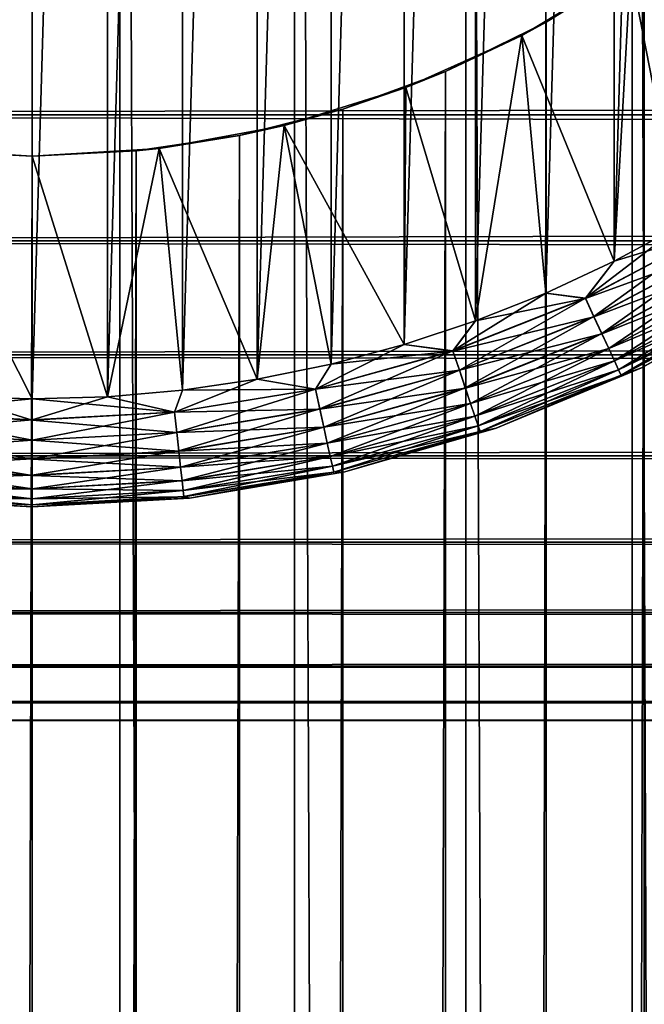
# Model space of a CAD drawing. Extents: x -265 to 265, y 0 to 427.
# Tile 92 of 256: x -250.11 to -244.34, y 382.39 to 391.51. Entities that reach past the tile are written whole.
import ezdxf

# ---------------------------------------------------------------- set-up
doc = ezdxf.new("R2010")
doc.units = 0
doc.header["$LTSCALE"] = 65.185185
for name, color, linetype in [('35', 7, 'CONTINUOUS'), ('36', 7, 'CONTINUOUS'), ('4', 7, 'CONTINUOUS'), ('41', 7, 'CONTINUOUS'), ('42', 7, 'CONTINUOUS'), ('45', 7, 'CONTINUOUS'), ('46', 7, 'CONTINUOUS'), ('47', 7, 'CONTINUOUS'), ('48', 7, 'CONTINUOUS'), ('51', 7, 'CONTINUOUS'), ('52', 7, 'CONTINUOUS'), ('55', 7, 'CONTINUOUS'), ('56', 7, 'CONTINUOUS')]:
    doc.layers.add(name, color=color, linetype=linetype)

msp = doc.modelspace()

# ---------------------------------------------------------------- linework, layer by layer
at = {"layer": '35', "color": 7, "linetype": 'CONTINUOUS'}
for points in [[(-250.8121, 1, 14.978), (-249.1879, 1, 14.978), (-250.8121, 419, 14.978), (-250.8121, 1, 14.978)], [(-250.8121, 419, 14.978), (-249.1879, 1, 14.978), (-249.1879, 419, 14.978), (-250.8121, 419, 14.978)], [(-249.1879, 1, 14.978), (-247.5733, 1, 14.8024), (-249.1879, 419, 14.978), (-249.1879, 1, 14.978)], [(-249.1879, 419, 14.978), (-247.5733, 1, 14.8024), (-247.5733, 419, 14.8024), (-249.1879, 419, 14.978)], [(-247.5733, 1, 14.8024), (-245.9871, 1, 14.4532), (-247.5733, 419, 14.8024), (-247.5733, 1, 14.8024)], [(-247.5733, 419, 14.8024), (-245.9871, 1, 14.4532), (-245.9871, 419, 14.4532), (-247.5733, 419, 14.8024)], [(-245.9871, 1, 14.4532), (-244.4479, 1, 13.9347), (-245.9871, 419, 14.4532), (-245.9871, 1, 14.4532)], [(-245.9871, 419, 14.4532), (-244.4479, 1, 13.9347), (-244.4479, 419, 13.9347), (-245.9871, 419, 14.4532)], [(-244.4479, 1, 13.9347), (-242.9739, 1, 13.2527), (-244.4479, 419, 13.9347), (-244.4479, 1, 13.9347)], [(-244.4479, 419, 13.9347), (-242.9739, 1, 13.2527), (-242.9739, 419, 13.2527), (-244.4479, 419, 13.9347)]]:
    msp.add_3dface(points, dxfattribs=at)
at = {"layer": '36', "color": 7, "linetype": 'CONTINUOUS'}
for points in [[(-244.3351, 392.0646, -13.8892), (-243.4741, 392.756, -13.506), (-244.3351, 27.9354, -13.8892), (-244.3351, 392.0646, -13.8892)], [(-245.2416, 391.49, -14.2252), (-244.3351, 392.0646, -13.8892), (-245.2415, 28.51, -14.2252), (-245.2416, 391.49, -14.2252)], [(-245.2415, 28.51, -14.2252), (-244.3351, 392.0646, -13.8892), (-244.3351, 27.9354, -13.8892), (-245.2415, 28.51, -14.2252)], [(-246.1751, 391.0316, -14.5041), (-245.2416, 391.49, -14.2252), (-246.1751, 28.9684, -14.5041), (-246.1751, 391.0316, -14.5041)], [(-246.1751, 28.9684, -14.5041), (-245.2416, 391.49, -14.2252), (-245.2415, 28.51, -14.2252), (-246.1751, 28.9684, -14.5041)], [(-247.1235, 390.684, -14.7216), (-246.1751, 391.0316, -14.5041), (-247.1235, 29.316, -14.7216), (-247.1235, 390.684, -14.7216)], [(-247.1235, 29.316, -14.7216), (-246.1751, 391.0316, -14.5041), (-246.1751, 28.9684, -14.5041), (-247.1235, 29.316, -14.7216)], [(-248.0796, 390.441, -14.8766), (-247.1235, 390.684, -14.7216), (-248.0796, 29.559, -14.8766), (-248.0796, 390.441, -14.8766)], [(-248.0796, 29.559, -14.8766), (-247.1235, 390.684, -14.7216), (-247.1235, 29.316, -14.7216), (-248.0796, 29.559, -14.8766)], [(-249.0385, 390.2975, -14.9692), (-248.0796, 390.441, -14.8766), (-249.0385, 29.7025, -14.9692), (-249.0385, 390.2975, -14.9692)], [(-249.0385, 29.7025, -14.9692), (-248.0796, 390.441, -14.8766), (-248.0796, 29.559, -14.8766), (-249.0385, 29.7025, -14.9692)], [(-250.9615, 390.2975, -14.9692), (-250, 390.25, -15), (-250.9615, 29.7025, -14.9692), (-250.9615, 390.2975, -14.9692)], [(-250, 390.25, -15), (-249.0385, 390.2975, -14.9692), (-250, 29.75, -15), (-250, 390.25, -15)], [(-250, 29.75, -15), (-249.0385, 390.2975, -14.9692), (-249.0385, 29.7025, -14.9692), (-250, 29.75, -15)], [(-250.9615, 29.7025, -14.9692), (-250, 390.25, -15), (-250, 29.75, -15), (-250.9615, 29.7025, -14.9692)]]:
    msp.add_3dface(points, dxfattribs=at)
at = {"layer": '4', "color": 7, "linetype": 'CONTINUOUS'}
for points in [[(-263, 390.6311, 17.0564), (-263, 391.89, 16.3296), (263, 390.6311, 17.0564), (-263, 390.6311, 17.0564)], [(263, 390.6311, 17.0564), (-263, 391.89, 16.3296), (263, 391.89, 16.3296), (263, 390.6311, 17.0564)], [(-263, 391.89, 38.6704), (-263, 390.6311, 37.9436), (263, 391.89, 38.6704), (-263, 391.89, 38.6704)], [(263, 391.89, 38.6704), (-263, 390.6311, 37.9436), (263, 390.6311, 37.9436), (263, 391.89, 38.6704)], [(-263, 389.4652, 17.9244), (-263, 390.6311, 17.0564), (263, 389.4652, 17.9244), (-263, 389.4652, 17.9244)], [(263, 389.4652, 17.9244), (-263, 390.6311, 17.0564), (263, 390.6311, 17.0564), (263, 389.4652, 17.9244)], [(-263, 390.6311, 37.9436), (-263, 389.4652, 37.0756), (263, 390.6311, 37.9436), (-263, 390.6311, 37.9436)], [(263, 390.6311, 37.9436), (-263, 389.4652, 37.0756), (263, 389.4652, 37.0756), (263, 390.6311, 37.9436)], [(-263, 388.4078, 18.922), (-263, 389.4652, 17.9244), (263, 388.4078, 18.922), (-263, 388.4078, 18.922)], [(263, 388.4078, 18.922), (-263, 389.4652, 17.9244), (263, 389.4652, 17.9244), (263, 388.4078, 18.922)], [(-263, 389.4652, 37.0756), (-263, 388.4078, 36.078), (263, 389.4652, 37.0756), (-263, 389.4652, 37.0756)], [(263, 389.4652, 37.0756), (-263, 388.4078, 36.078), (263, 388.4078, 36.078), (263, 389.4652, 37.0756)], [(-263, 387.4735, 20.0355), (-263, 388.4078, 18.922), (263, 387.4735, 20.0355), (-263, 387.4735, 20.0355)], [(263, 387.4735, 20.0355), (-263, 388.4078, 18.922), (263, 388.4078, 18.922), (263, 387.4735, 20.0355)], [(-263, 388.4078, 36.078), (-263, 387.4735, 34.9645), (263, 388.4078, 36.078), (-263, 388.4078, 36.078)], [(263, 388.4078, 36.078), (-263, 387.4735, 34.9645), (263, 387.4735, 34.9645), (263, 388.4078, 36.078)], [(-263, 386.6747, 21.25), (-263, 387.4735, 20.0355), (263, 386.6747, 21.25), (-263, 386.6747, 21.25)], [(263, 386.6747, 21.25), (-263, 387.4735, 20.0355), (263, 387.4735, 20.0355), (263, 386.6747, 21.25)], [(-263, 387.4735, 34.9645), (-263, 386.6747, 33.75), (263, 387.4735, 34.9645), (-263, 387.4735, 34.9645)], [(263, 387.4735, 34.9645), (-263, 386.6747, 33.75), (263, 386.6747, 33.75), (263, 387.4735, 34.9645)], [(-263, 386.0223, 22.549), (-263, 386.6747, 21.25), (263, 386.0223, 22.549), (-263, 386.0223, 22.549)], [(263, 386.0223, 22.549), (-263, 386.6747, 21.25), (263, 386.6747, 21.25), (263, 386.0223, 22.549)], [(-263, 386.6747, 33.75), (-263, 386.0223, 32.451), (263, 386.6747, 33.75), (-263, 386.6747, 33.75)], [(263, 386.6747, 33.75), (-263, 386.0223, 32.451), (263, 386.0223, 32.451), (263, 386.6747, 33.75)], [(-263, 385.5251, 23.915), (-263, 386.0223, 22.549), (263, 385.5251, 23.915), (-263, 385.5251, 23.915)], [(263, 385.5251, 23.915), (-263, 386.0223, 22.549), (263, 386.0223, 22.549), (263, 385.5251, 23.915)], [(-263, 386.0223, 32.451), (-263, 385.5251, 31.085), (263, 386.0223, 32.451), (-263, 386.0223, 32.451)], [(263, 386.0223, 32.451), (-263, 385.5251, 31.085), (263, 385.5251, 31.085), (263, 386.0223, 32.451)], [(-263, 385.1899, 25.3294), (-263, 385.5251, 23.915), (263, 385.1899, 25.3294), (-263, 385.1899, 25.3294)], [(263, 385.1899, 25.3294), (-263, 385.5251, 23.915), (263, 385.5251, 23.915), (263, 385.1899, 25.3294)], [(-263, 385.5251, 31.085), (-263, 385.1899, 29.6706), (263, 385.5251, 31.085), (-263, 385.5251, 31.085)], [(263, 385.5251, 31.085), (-263, 385.1899, 29.6706), (263, 385.1899, 29.6706), (263, 385.5251, 31.085)], [(-263, 385.0211, 26.7732), (-263, 385.1899, 25.3294), (263, 385.0211, 26.7732), (-263, 385.0211, 26.7732)], [(263, 385.0211, 26.7732), (-263, 385.1899, 25.3294), (263, 385.1899, 25.3294), (263, 385.0211, 26.7732)], [(-263, 385.1899, 29.6706), (-263, 385.0211, 28.2268), (263, 385.1899, 29.6706), (-263, 385.1899, 29.6706)], [(263, 385.1899, 29.6706), (-263, 385.0211, 28.2268), (263, 385.0211, 28.2268), (263, 385.1899, 29.6706)], [(-263, 385.0211, 28.2268), (-263, 385.0211, 26.7732), (263, 385.0211, 28.2268), (-263, 385.0211, 28.2268)], [(263, 385.0211, 28.2268), (-263, 385.0211, 26.7732), (263, 385.0211, 26.7732), (263, 385.0211, 28.2268)]]:
    msp.add_3dface(points, dxfattribs=at)
at = {"layer": '41', "color": 7, "linetype": 'CONTINUOUS'}
for points in [[(-250, 390.25, -25), (-250.9615, 390.2975, -14.9692), (-251.1752, 390.3211, -25), (-250, 390.25, -25)], [(-250, 390.25, -15), (-250.9615, 390.2975, -14.9692), (-250, 390.25, -25), (-250, 390.25, -15)]]:
    msp.add_3dface(points, dxfattribs=at)
at = {"layer": '42', "color": 7, "linetype": 'CONTINUOUS'}
for points in [[(-244.3351, 392.0646, -13.8892), (-245.2416, 391.49, -14.2252), (-244.4614, 391.9759, -25), (-244.3351, 392.0646, -13.8892)], [(-244.4614, 391.9759, -25), (-245.2416, 391.49, -14.2252), (-245.4689, 391.3668, -25), (-244.4614, 391.9759, -25)], [(-245.2416, 391.49, -14.2252), (-246.1751, 391.0316, -14.5041), (-245.4689, 391.3668, -25), (-245.2416, 391.49, -14.2252)], [(-245.4689, 391.3668, -25), (-246.1751, 391.0316, -14.5041), (-246.5426, 390.8836, -25), (-245.4689, 391.3668, -25)], [(-246.1751, 391.0316, -14.5041), (-247.1235, 390.684, -14.7216), (-246.5426, 390.8836, -25), (-246.1751, 391.0316, -14.5041)], [(-246.5426, 390.8836, -25), (-247.1235, 390.684, -14.7216), (-247.6667, 390.5333, -25), (-246.5426, 390.8836, -25)], [(-247.1235, 390.684, -14.7216), (-248.0796, 390.441, -14.8766), (-247.6667, 390.5333, -25), (-247.1235, 390.684, -14.7216)], [(-247.6667, 390.5333, -25), (-248.0796, 390.441, -14.8766), (-248.8248, 390.3211, -25), (-247.6667, 390.5333, -25)], [(-248.0796, 390.441, -14.8766), (-249.0385, 390.2975, -14.9692), (-248.8248, 390.3211, -25), (-248.0796, 390.441, -14.8766)], [(-249.0385, 390.2975, -14.9692), (-250, 390.25, -15), (-248.8248, 390.3211, -25), (-249.0385, 390.2975, -14.9692)], [(-250, 390.25, -15), (-250, 390.25, -25), (-248.8248, 390.3211, -25), (-250, 390.25, -15)]]:
    msp.add_3dface(points, dxfattribs=at)
at = {"layer": '45', "color": 7, "linetype": 'CONTINUOUS'}
for points in [[(-243.5346, 392.702, -25), (-244.4614, 391.9759, -25), (-244, 389.6077, -25), (-243.5346, 392.702, -25)], [(-244.4614, 391.9759, -25), (-245.4689, 391.3668, -25), (-244.6145, 389.2764, -25), (-244.4614, 391.9759, -25)], [(-244, 389.6077, -25), (-244.4614, 391.9759, -25), (-244.6145, 389.2764, -25), (-244, 389.6077, -25)], [(-245.4689, 391.3668, -25), (-246.5426, 390.8836, -25), (-245.8958, 388.7237, -25), (-245.4689, 391.3668, -25)], [(-245.2471, 388.9814, -25), (-245.4689, 391.3668, -25), (-245.8958, 388.7237, -25), (-245.2471, 388.9814, -25)], [(-244.6145, 389.2764, -25), (-245.4689, 391.3668, -25), (-245.2471, 388.9814, -25), (-244.6145, 389.2764, -25)], [(-246.5426, 390.8836, -25), (-247.6667, 390.5333, -25), (-246.5584, 388.5041, -25), (-246.5426, 390.8836, -25)], [(-245.8958, 388.7237, -25), (-246.5426, 390.8836, -25), (-246.5584, 388.5041, -25), (-245.8958, 388.7237, -25)], [(-247.6667, 390.5333, -25), (-248.8248, 390.3211, -25), (-247.9163, 388.1823, -25), (-247.6667, 390.5333, -25)], [(-247.2327, 388.3234, -25), (-247.6667, 390.5333, -25), (-247.9163, 388.1823, -25), (-247.2327, 388.3234, -25)], [(-246.5584, 388.5041, -25), (-247.6667, 390.5333, -25), (-247.2327, 388.3234, -25), (-246.5584, 388.5041, -25)], [(-250, 390.25, -25), (-251.1752, 390.3211, -25), (-250, 388, -25), (-250, 390.25, -25)], [(-250, 388, -25), (-251.1752, 390.3211, -25), (-250.6977, 388.0203, -25), (-250, 388, -25)], [(-248.8248, 390.3211, -25), (-250, 390.25, -25), (-249.3023, 388.0203, -25), (-248.8248, 390.3211, -25)], [(-248.607, 388.0811, -25), (-248.8248, 390.3211, -25), (-249.3023, 388.0203, -25), (-248.607, 388.0811, -25)], [(-247.9163, 388.1823, -25), (-248.8248, 390.3211, -25), (-248.607, 388.0811, -25), (-247.9163, 388.1823, -25)], [(-250, 390.25, -25), (-250, 388, -25), (-249.3023, 388.0203, -25), (-250, 390.25, -25)]]:
    msp.add_3dface(points, dxfattribs=at)
at = {"layer": '46', "color": 7, "linetype": 'CONTINUOUS'}
for points in [[(-250.6977, 411.9797, -75), (-250, 412, -75), (-250.6977, 388.0203, -75), (-250.6977, 411.9797, -75)], [(-250.6977, 388.0203, -75), (-250, 412, -75), (-250, 388, -75), (-250.6977, 388.0203, -75)], [(-250, 388, -75), (-250, 412, -75), (-249.3023, 411.9797, -75), (-250, 388, -75)], [(-249.3023, 388.0203, -75), (-250, 388, -75), (-249.3023, 411.9797, -75), (-249.3023, 388.0203, -75)], [(-248.607, 411.9189, -75), (-249.3023, 388.0203, -75), (-249.3023, 411.9797, -75), (-248.607, 411.9189, -75)], [(-248.607, 388.0811, -75), (-249.3023, 388.0203, -75), (-248.607, 411.9189, -75), (-248.607, 388.0811, -75)], [(-247.9163, 411.8177, -75), (-248.607, 388.0811, -75), (-248.607, 411.9189, -75), (-247.9163, 411.8177, -75)], [(-247.9163, 388.1823, -75), (-248.607, 388.0811, -75), (-247.9163, 411.8177, -75), (-247.9163, 388.1823, -75)], [(-247.2327, 411.6766, -75), (-247.9163, 388.1823, -75), (-247.9163, 411.8177, -75), (-247.2327, 411.6766, -75)], [(-247.2327, 388.3234, -75), (-247.9163, 388.1823, -75), (-247.2327, 411.6766, -75), (-247.2327, 388.3234, -75)], [(-246.5584, 411.4959, -75), (-247.2327, 388.3234, -75), (-247.2327, 411.6766, -75), (-246.5584, 411.4959, -75)], [(-246.5584, 388.5041, -75), (-247.2327, 388.3234, -75), (-246.5584, 411.4959, -75), (-246.5584, 388.5041, -75)], [(-245.8958, 411.2763, -75), (-246.5584, 388.5041, -75), (-246.5584, 411.4959, -75), (-245.8958, 411.2763, -75)], [(-245.8958, 388.7237, -75), (-246.5584, 388.5041, -75), (-245.8958, 411.2763, -75), (-245.8958, 388.7237, -75)], [(-245.2471, 411.0186, -75), (-245.8958, 388.7237, -75), (-245.8958, 411.2763, -75), (-245.2471, 411.0186, -75)], [(-245.2471, 388.9814, -75), (-245.8958, 388.7237, -75), (-245.2471, 411.0186, -75), (-245.2471, 388.9814, -75)], [(-244.6145, 410.7236, -75), (-245.2471, 388.9814, -75), (-245.2471, 411.0186, -75), (-244.6145, 410.7236, -75)], [(-244.6145, 389.2764, -75), (-245.2471, 388.9814, -75), (-244.6145, 410.7236, -75), (-244.6145, 389.2764, -75)], [(-244, 410.3923, -75), (-244.6145, 389.2764, -75), (-244.6145, 410.7236, -75), (-244, 410.3923, -75)], [(-244, 389.6077, -75), (-244.6145, 389.2764, -75), (-244, 410.3923, -75), (-244, 389.6077, -75)]]:
    msp.add_3dface(points, dxfattribs=at)
at = {"layer": '47', "color": 7, "linetype": 'CONTINUOUS'}
for points in [[(-251.4555, 387.0817, -74), (-250, 387, -74), (-251.4555, 387.0817, -26), (-251.4555, 387.0817, -74)], [(-251.4555, 387.0817, -26), (-250, 387, -74), (-250, 387, -26), (-251.4555, 387.0817, -26)]]:
    msp.add_3dface(points, dxfattribs=at)
at = {"layer": '48', "color": 7, "linetype": 'CONTINUOUS'}
for points in [[(-244.3595, 388.2874, -74), (-243.0836, 388.9926, -74), (-244.3595, 388.2874, -26), (-244.3595, 388.2874, -74)], [(-244.3595, 388.2874, -26), (-243.0836, 388.9926, -74), (-243.0836, 388.9926, -26), (-244.3595, 388.2874, -26)], [(-245.7064, 387.7295, -74), (-244.3595, 388.2874, -74), (-245.7064, 387.7295, -26), (-245.7064, 387.7295, -74)], [(-245.7064, 387.7295, -26), (-244.3595, 388.2874, -74), (-244.3595, 388.2874, -26), (-245.7064, 387.7295, -26)], [(-247.1072, 387.3259, -74), (-245.7064, 387.7295, -74), (-247.1072, 387.3259, -26), (-247.1072, 387.3259, -74)], [(-247.1072, 387.3259, -26), (-245.7064, 387.7295, -74), (-245.7064, 387.7295, -26), (-247.1072, 387.3259, -26)], [(-248.5445, 387.0817, -74), (-247.1072, 387.3259, -74), (-248.5445, 387.0817, -26), (-248.5445, 387.0817, -74)], [(-248.5445, 387.0817, -26), (-247.1072, 387.3259, -74), (-247.1072, 387.3259, -26), (-248.5445, 387.0817, -26)], [(-250, 387, -26), (-250, 387, -74), (-248.5445, 387.0817, -74), (-250, 387, -26)], [(-250, 387, -26), (-248.5445, 387.0817, -74), (-248.5445, 387.0817, -26), (-250, 387, -26)]]:
    msp.add_3dface(points, dxfattribs=at)
at = {"layer": '51', "color": 7, "linetype": 'CONTINUOUS'}
for points in [[(-250.6977, 388.0203, -75), (-250, 388, -75), (-251.3184, 387.8775, -74.981), (-250.6977, 388.0203, -75)], [(-251.3184, 387.8775, -74.981), (-250, 388, -75), (-250, 387.8061, -74.981), (-251.3184, 387.8775, -74.981)], [(-251.3184, 387.8775, -74.981), (-250, 387.8061, -74.981), (-251.3387, 387.6908, -74.9243), (-251.3184, 387.8775, -74.981)], [(-251.3387, 387.6908, -74.9243), (-250, 387.8061, -74.981), (-250, 387.6182, -74.9243), (-251.3387, 387.6908, -74.9243)], [(-251.3387, 387.6908, -74.9243), (-250, 387.6182, -74.9243), (-251.3574, 387.5187, -74.8319), (-251.3387, 387.6908, -74.9243)], [(-251.3574, 387.5187, -74.8319), (-250, 387.6182, -74.9243), (-250, 387.4451, -74.8319), (-251.3574, 387.5187, -74.8319)], [(-251.3574, 387.5187, -74.8319), (-250, 387.4451, -74.8319), (-251.3738, 387.3678, -74.7075), (-251.3574, 387.5187, -74.8319)], [(-251.3738, 387.3678, -74.7075), (-250, 387.4451, -74.8319), (-250, 387.2933, -74.7075), (-251.3738, 387.3678, -74.7075)], [(-251.3738, 387.3678, -74.7075), (-250, 387.2933, -74.7075), (-251.3873, 387.244, -74.5559), (-251.3738, 387.3678, -74.7075)], [(-251.3873, 387.244, -74.5559), (-250, 387.2933, -74.7075), (-250, 387.1687, -74.5559), (-251.3873, 387.244, -74.5559)], [(-251.3873, 387.244, -74.5559), (-250, 387.1687, -74.5559), (-251.3973, 387.152, -74.3829), (-251.3873, 387.244, -74.5559)], [(-251.4555, 387.0817, -74), (-251.4035, 387.0953, -74.1951), (-250, 387.0192, -74.1951), (-251.4555, 387.0817, -74)], [(-251.3973, 387.152, -74.3829), (-250, 387.0762, -74.3829), (-251.4035, 387.0953, -74.1951), (-251.3973, 387.152, -74.3829)], [(-251.4035, 387.0953, -74.1951), (-250, 387.0762, -74.3829), (-250, 387.0192, -74.1951), (-251.4035, 387.0953, -74.1951)], [(-251.3973, 387.152, -74.3829), (-250, 387.1687, -74.5559), (-250, 387.0762, -74.3829), (-251.3973, 387.152, -74.3829)], [(-250, 387, -74), (-251.4555, 387.0817, -74), (-250, 387.0192, -74.1951), (-250, 387, -74)]]:
    msp.add_3dface(points, dxfattribs=at)
at = {"layer": '52', "color": 7, "linetype": 'CONTINUOUS'}
for points in [[(-244.6145, 389.2764, -75), (-244, 389.6077, -75), (-244.8799, 388.9331, -74.981), (-244.6145, 389.2764, -75)], [(-244.8799, 388.9331, -74.981), (-244, 389.6077, -75), (-243.7134, 389.5515, -74.981), (-244.8799, 388.9331, -74.981)], [(-244.8799, 388.9331, -74.981), (-243.7134, 389.5515, -74.981), (-244.801, 388.7626, -74.9243), (-244.8799, 388.9331, -74.981)], [(-244.801, 388.7626, -74.9243), (-243.7134, 389.5515, -74.981), (-243.6165, 389.3906, -74.9243), (-244.801, 388.7626, -74.9243)], [(-244.801, 388.7626, -74.9243), (-243.6165, 389.3906, -74.9243), (-244.7283, 388.6055, -74.8319), (-244.801, 388.7626, -74.9243)], [(-244.7283, 388.6055, -74.8319), (-243.6165, 389.3906, -74.9243), (-243.5273, 389.2422, -74.8319), (-244.7283, 388.6055, -74.8319)], [(-245.2471, 388.9814, -75), (-244.6145, 389.2764, -75), (-244.8799, 388.9331, -74.981), (-245.2471, 388.9814, -75)], [(-244.7283, 388.6055, -74.8319), (-243.5273, 389.2422, -74.8319), (-244.6646, 388.4677, -74.7075), (-244.7283, 388.6055, -74.8319)], [(-244.6646, 388.4677, -74.7075), (-243.5273, 389.2422, -74.8319), (-243.449, 389.1122, -74.7075), (-244.6646, 388.4677, -74.7075)], [(-244.6646, 388.4677, -74.7075), (-243.449, 389.1122, -74.7075), (-244.6123, 388.3547, -74.5559), (-244.6646, 388.4677, -74.7075)], [(-244.6123, 388.3547, -74.5559), (-243.449, 389.1122, -74.7075), (-243.3848, 389.0055, -74.5559), (-244.6123, 388.3547, -74.5559)], [(-245.8958, 388.7237, -75), (-245.2471, 388.9814, -75), (-246.1065, 388.4444, -74.981), (-245.8958, 388.7237, -75)], [(-246.1065, 388.4444, -74.981), (-245.2471, 388.9814, -75), (-244.8799, 388.9331, -74.981), (-246.1065, 388.4444, -74.981)], [(-246.1065, 388.4444, -74.981), (-244.8799, 388.9331, -74.981), (-246.0465, 388.2664, -74.9243), (-246.1065, 388.4444, -74.981)], [(-246.0465, 388.2664, -74.9243), (-244.8799, 388.9331, -74.981), (-244.801, 388.7626, -74.9243), (-246.0465, 388.2664, -74.9243)], [(-244.6123, 388.3547, -74.5559), (-243.3848, 389.0055, -74.5559), (-244.5734, 388.2707, -74.3829), (-244.6123, 388.3547, -74.5559)], [(-244.5734, 388.2707, -74.3829), (-243.3848, 389.0055, -74.5559), (-243.3371, 388.9261, -74.3829), (-244.5734, 388.2707, -74.3829)], [(-244.5734, 388.2707, -74.3829), (-243.3371, 388.9261, -74.3829), (-244.5495, 388.219, -74.1951), (-244.5734, 388.2707, -74.3829)], [(-244.5495, 388.219, -74.1951), (-243.3371, 388.9261, -74.3829), (-243.3077, 388.8773, -74.1951), (-244.5495, 388.219, -74.1951)], [(-243.0836, 388.9926, -74), (-244.3595, 388.2874, -74), (-243.3077, 388.8773, -74.1951), (-243.0836, 388.9926, -74)], [(-244.3595, 388.2874, -74), (-244.5495, 388.219, -74.1951), (-243.3077, 388.8773, -74.1951), (-244.3595, 388.2874, -74)], [(-246.0465, 388.2664, -74.9243), (-244.801, 388.7626, -74.9243), (-245.9912, 388.1023, -74.8319), (-246.0465, 388.2664, -74.9243)], [(-245.9912, 388.1023, -74.8319), (-244.801, 388.7626, -74.9243), (-244.7283, 388.6055, -74.8319), (-245.9912, 388.1023, -74.8319)], [(-246.5584, 388.5041, -75), (-245.8958, 388.7237, -75), (-246.1065, 388.4444, -74.981), (-246.5584, 388.5041, -75)], [(-245.9912, 388.1023, -74.8319), (-244.7283, 388.6055, -74.8319), (-245.9427, 387.9585, -74.7075), (-245.9912, 388.1023, -74.8319)], [(-245.9427, 387.9585, -74.7075), (-244.7283, 388.6055, -74.8319), (-244.6646, 388.4677, -74.7075), (-245.9427, 387.9585, -74.7075)], [(-247.2327, 388.3234, -75), (-246.5584, 388.5041, -75), (-247.3787, 388.0912, -74.981), (-247.2327, 388.3234, -75)], [(-247.3787, 388.0912, -74.981), (-246.5584, 388.5041, -75), (-246.1065, 388.4444, -74.981), (-247.3787, 388.0912, -74.981)], [(-245.9427, 387.9585, -74.7075), (-244.6646, 388.4677, -74.7075), (-245.903, 387.8404, -74.5559), (-245.9427, 387.9585, -74.7075)], [(-245.903, 387.8404, -74.5559), (-244.6646, 388.4677, -74.7075), (-244.6123, 388.3547, -74.5559), (-245.903, 387.8404, -74.5559)], [(-247.3787, 388.0912, -74.981), (-246.1065, 388.4444, -74.981), (-247.3383, 387.9077, -74.9243), (-247.3787, 388.0912, -74.981)], [(-247.3383, 387.9077, -74.9243), (-246.1065, 388.4444, -74.981), (-246.0465, 388.2664, -74.9243), (-247.3383, 387.9077, -74.9243)], [(-247.9163, 388.1823, -75), (-247.2327, 388.3234, -75), (-247.3787, 388.0912, -74.981), (-247.9163, 388.1823, -75)], [(-245.903, 387.8404, -74.5559), (-244.6123, 388.3547, -74.5559), (-245.8734, 387.7527, -74.3829), (-245.903, 387.8404, -74.5559)], [(-245.8734, 387.7527, -74.3829), (-244.6123, 388.3547, -74.5559), (-244.5734, 388.2707, -74.3829), (-245.8734, 387.7527, -74.3829)], [(-244.3595, 388.2874, -74), (-245.7064, 387.7295, -74), (-244.5495, 388.219, -74.1951), (-244.3595, 388.2874, -74)], [(-247.3383, 387.9077, -74.9243), (-246.0465, 388.2664, -74.9243), (-247.3011, 387.7386, -74.8319), (-247.3383, 387.9077, -74.9243)], [(-247.3011, 387.7386, -74.8319), (-246.0465, 388.2664, -74.9243), (-245.9912, 388.1023, -74.8319), (-247.3011, 387.7386, -74.8319)], [(-245.8734, 387.7527, -74.3829), (-244.5734, 388.2707, -74.3829), (-245.8552, 387.6987, -74.1951), (-245.8734, 387.7527, -74.3829)], [(-245.8552, 387.6987, -74.1951), (-244.5734, 388.2707, -74.3829), (-244.5495, 388.219, -74.1951), (-245.8552, 387.6987, -74.1951)], [(-245.7064, 387.7295, -74), (-245.8552, 387.6987, -74.1951), (-244.5495, 388.219, -74.1951), (-245.7064, 387.7295, -74)], [(-248.607, 388.0811, -75), (-247.9163, 388.1823, -75), (-248.6816, 387.8775, -74.981), (-248.607, 388.0811, -75)], [(-248.6816, 387.8775, -74.981), (-247.9163, 388.1823, -75), (-247.3787, 388.0912, -74.981), (-248.6816, 387.8775, -74.981)], [(-247.3011, 387.7386, -74.8319), (-245.9912, 388.1023, -74.8319), (-247.2684, 387.5904, -74.7075), (-247.3011, 387.7386, -74.8319)], [(-247.2684, 387.5904, -74.7075), (-245.9912, 388.1023, -74.8319), (-245.9427, 387.9585, -74.7075), (-247.2684, 387.5904, -74.7075)], [(-250, 388, -75), (-249.3023, 388.0203, -75), (-250, 387.8061, -74.981), (-250, 388, -75)], [(-250, 387.8061, -74.981), (-249.3023, 388.0203, -75), (-248.6816, 387.8775, -74.981), (-250, 387.8061, -74.981)], [(-249.3023, 388.0203, -75), (-248.607, 388.0811, -75), (-248.6816, 387.8775, -74.981), (-249.3023, 388.0203, -75)], [(-248.6816, 387.8775, -74.981), (-247.3787, 388.0912, -74.981), (-248.6613, 387.6908, -74.9243), (-248.6816, 387.8775, -74.981)], [(-248.6613, 387.6908, -74.9243), (-247.3787, 388.0912, -74.981), (-247.3383, 387.9077, -74.9243), (-248.6613, 387.6908, -74.9243)], [(-247.2684, 387.5904, -74.7075), (-245.9427, 387.9585, -74.7075), (-247.2417, 387.4687, -74.5559), (-247.2684, 387.5904, -74.7075)], [(-247.2417, 387.4687, -74.5559), (-245.9427, 387.9585, -74.7075), (-245.903, 387.8404, -74.5559), (-247.2417, 387.4687, -74.5559)], [(-250, 387.6182, -74.9243), (-250, 387.8061, -74.981), (-248.6816, 387.8775, -74.981), (-250, 387.6182, -74.9243)], [(-250, 387.6182, -74.9243), (-248.6816, 387.8775, -74.981), (-248.6613, 387.6908, -74.9243), (-250, 387.6182, -74.9243)], [(-248.6613, 387.6908, -74.9243), (-247.3383, 387.9077, -74.9243), (-248.6426, 387.5187, -74.8319), (-248.6613, 387.6908, -74.9243)], [(-248.6426, 387.5187, -74.8319), (-247.3383, 387.9077, -74.9243), (-247.3011, 387.7386, -74.8319), (-248.6426, 387.5187, -74.8319)], [(-247.2417, 387.4687, -74.5559), (-245.903, 387.8404, -74.5559), (-247.2218, 387.3783, -74.3829), (-247.2417, 387.4687, -74.5559)], [(-247.2218, 387.3783, -74.3829), (-245.903, 387.8404, -74.5559), (-245.8734, 387.7527, -74.3829), (-247.2218, 387.3783, -74.3829)], [(-248.6426, 387.5187, -74.8319), (-247.3011, 387.7386, -74.8319), (-248.6262, 387.3678, -74.7075), (-248.6426, 387.5187, -74.8319)], [(-248.6262, 387.3678, -74.7075), (-247.3011, 387.7386, -74.8319), (-247.2684, 387.5904, -74.7075), (-248.6262, 387.3678, -74.7075)], [(-247.2218, 387.3783, -74.3829), (-245.8734, 387.7527, -74.3829), (-247.2095, 387.3227, -74.1951), (-247.2218, 387.3783, -74.3829)], [(-247.2095, 387.3227, -74.1951), (-245.8734, 387.7527, -74.3829), (-245.8552, 387.6987, -74.1951), (-247.2095, 387.3227, -74.1951)], [(-250, 387.4451, -74.8319), (-250, 387.6182, -74.9243), (-248.6613, 387.6908, -74.9243), (-250, 387.4451, -74.8319)], [(-250, 387.4451, -74.8319), (-248.6613, 387.6908, -74.9243), (-248.6426, 387.5187, -74.8319), (-250, 387.4451, -74.8319)], [(-247.1072, 387.3259, -74), (-247.2095, 387.3227, -74.1951), (-245.8552, 387.6987, -74.1951), (-247.1072, 387.3259, -74)], [(-245.7064, 387.7295, -74), (-247.1072, 387.3259, -74), (-245.8552, 387.6987, -74.1951), (-245.7064, 387.7295, -74)], [(-248.6262, 387.3678, -74.7075), (-247.2684, 387.5904, -74.7075), (-248.6127, 387.244, -74.5559), (-248.6262, 387.3678, -74.7075)], [(-248.6127, 387.244, -74.5559), (-247.2684, 387.5904, -74.7075), (-247.2417, 387.4687, -74.5559), (-248.6127, 387.244, -74.5559)], [(-250, 387.2933, -74.7075), (-250, 387.4451, -74.8319), (-248.6426, 387.5187, -74.8319), (-250, 387.2933, -74.7075)], [(-250, 387.2933, -74.7075), (-248.6426, 387.5187, -74.8319), (-248.6262, 387.3678, -74.7075), (-250, 387.2933, -74.7075)], [(-248.6127, 387.244, -74.5559), (-247.2417, 387.4687, -74.5559), (-248.6027, 387.152, -74.3829), (-248.6127, 387.244, -74.5559)], [(-248.6027, 387.152, -74.3829), (-247.2417, 387.4687, -74.5559), (-247.2218, 387.3783, -74.3829), (-248.6027, 387.152, -74.3829)], [(-248.6027, 387.152, -74.3829), (-247.2218, 387.3783, -74.3829), (-248.5965, 387.0953, -74.1951), (-248.6027, 387.152, -74.3829)], [(-248.5965, 387.0953, -74.1951), (-247.2218, 387.3783, -74.3829), (-247.2095, 387.3227, -74.1951), (-248.5965, 387.0953, -74.1951)], [(-250, 387.1687, -74.5559), (-250, 387.2933, -74.7075), (-248.6262, 387.3678, -74.7075), (-250, 387.1687, -74.5559)], [(-250, 387.1687, -74.5559), (-248.6262, 387.3678, -74.7075), (-248.6127, 387.244, -74.5559), (-250, 387.1687, -74.5559)], [(-248.5445, 387.0817, -74), (-248.5965, 387.0953, -74.1951), (-247.2095, 387.3227, -74.1951), (-248.5445, 387.0817, -74)], [(-247.1072, 387.3259, -74), (-248.5445, 387.0817, -74), (-247.2095, 387.3227, -74.1951), (-247.1072, 387.3259, -74)], [(-250, 387.0762, -74.3829), (-250, 387.1687, -74.5559), (-248.6127, 387.244, -74.5559), (-250, 387.0762, -74.3829)], [(-250, 387.0762, -74.3829), (-248.6127, 387.244, -74.5559), (-248.6027, 387.152, -74.3829), (-250, 387.0762, -74.3829)], [(-250, 387.0192, -74.1951), (-250, 387.0762, -74.3829), (-248.6027, 387.152, -74.3829), (-250, 387.0192, -74.1951)], [(-250, 387.0192, -74.1951), (-248.6027, 387.152, -74.3829), (-248.5965, 387.0953, -74.1951), (-250, 387.0192, -74.1951)], [(-248.5445, 387.0817, -74), (-250, 387, -74), (-248.5965, 387.0953, -74.1951), (-248.5445, 387.0817, -74)], [(-250, 387, -74), (-250, 387.0192, -74.1951), (-248.5965, 387.0953, -74.1951), (-250, 387, -74)]]:
    msp.add_3dface(points, dxfattribs=at)
at = {"layer": '55', "color": 7, "linetype": 'CONTINUOUS'}
for points in [[(-250, 387.8049, -25.0192), (-250.6977, 388.0203, -25), (-251.3185, 387.8764, -25.0192), (-250, 387.8049, -25.0192)], [(-250, 388, -25), (-250.6977, 388.0203, -25), (-250, 387.8049, -25.0192), (-250, 388, -25)], [(-250, 387.6171, -25.0762), (-251.3185, 387.8764, -25.0192), (-251.3388, 387.6897, -25.0762), (-250, 387.6171, -25.0762)], [(-250, 387.8049, -25.0192), (-251.3185, 387.8764, -25.0192), (-250, 387.6171, -25.0762), (-250, 387.8049, -25.0192)], [(-250, 387.4441, -25.1687), (-251.3388, 387.6897, -25.0762), (-251.3575, 387.5177, -25.1687), (-250, 387.4441, -25.1687)], [(-250, 387.6171, -25.0762), (-251.3388, 387.6897, -25.0762), (-250, 387.4441, -25.1687), (-250, 387.6171, -25.0762)], [(-250, 387.2925, -25.2933), (-251.3575, 387.5177, -25.1687), (-251.3739, 387.367, -25.2933), (-250, 387.2925, -25.2933)], [(-250, 387.4441, -25.1687), (-251.3575, 387.5177, -25.1687), (-250, 387.2925, -25.2933), (-250, 387.4441, -25.1687)], [(-250, 387.1681, -25.4451), (-251.3739, 387.367, -25.2933), (-251.3874, 387.2433, -25.4451), (-250, 387.1681, -25.4451)], [(-250, 387.2925, -25.2933), (-251.3739, 387.367, -25.2933), (-250, 387.1681, -25.4451), (-250, 387.2925, -25.2933)], [(-250, 387.0757, -25.6182), (-251.3874, 387.2433, -25.4451), (-251.3974, 387.1515, -25.6182), (-250, 387.0757, -25.6182)], [(-250, 387.1681, -25.4451), (-251.3874, 387.2433, -25.4451), (-250, 387.0757, -25.6182), (-250, 387.1681, -25.4451)], [(-251.4555, 387.0817, -26), (-250, 387, -26), (-251.4035, 387.0951, -25.8061), (-251.4555, 387.0817, -26)], [(-250, 387.019, -25.8061), (-251.3974, 387.1515, -25.6182), (-251.4035, 387.0951, -25.8061), (-250, 387.019, -25.8061)], [(-250, 387, -26), (-250, 387.019, -25.8061), (-251.4035, 387.0951, -25.8061), (-250, 387, -26)], [(-250, 387.0757, -25.6182), (-251.3974, 387.1515, -25.6182), (-250, 387.019, -25.8061), (-250, 387.0757, -25.6182)]]:
    msp.add_3dface(points, dxfattribs=at)
at = {"layer": '56', "color": 7, "linetype": 'CONTINUOUS'}
for points in [[(-244, 389.6077, -25), (-244.6145, 389.2764, -25), (-243.7128, 389.5505, -25.0192), (-244, 389.6077, -25)], [(-243.7128, 389.5505, -25.0192), (-244.6145, 389.2764, -25), (-244.8794, 388.932, -25.0192), (-243.7128, 389.5505, -25.0192)], [(-243.7128, 389.5505, -25.0192), (-244.8794, 388.932, -25.0192), (-243.616, 389.3897, -25.0762), (-243.7128, 389.5505, -25.0192)], [(-243.616, 389.3897, -25.0762), (-244.8794, 388.932, -25.0192), (-244.8006, 388.7616, -25.0762), (-243.616, 389.3897, -25.0762)], [(-243.616, 389.3897, -25.0762), (-244.8006, 388.7616, -25.0762), (-243.5268, 389.2414, -25.1687), (-243.616, 389.3897, -25.0762)], [(-244.6145, 389.2764, -25), (-245.2471, 388.9814, -25), (-244.8794, 388.932, -25.0192), (-244.6145, 389.2764, -25)], [(-243.5268, 389.2414, -25.1687), (-244.8006, 388.7616, -25.0762), (-244.7279, 388.6046, -25.1687), (-243.5268, 389.2414, -25.1687)], [(-243.5268, 389.2414, -25.1687), (-244.7279, 388.6046, -25.1687), (-243.4486, 389.1115, -25.2933), (-243.5268, 389.2414, -25.1687)], [(-243.4486, 389.1115, -25.2933), (-244.7279, 388.6046, -25.1687), (-244.6642, 388.467, -25.2933), (-243.4486, 389.1115, -25.2933)], [(-243.4486, 389.1115, -25.2933), (-244.6642, 388.467, -25.2933), (-243.3845, 389.0049, -25.4451), (-243.4486, 389.1115, -25.2933)], [(-244.8794, 388.932, -25.0192), (-245.8958, 388.7237, -25), (-246.1061, 388.4433, -25.0192), (-244.8794, 388.932, -25.0192)], [(-244.8794, 388.932, -25.0192), (-246.1061, 388.4433, -25.0192), (-244.8006, 388.7616, -25.0762), (-244.8794, 388.932, -25.0192)], [(-245.2471, 388.9814, -25), (-245.8958, 388.7237, -25), (-244.8794, 388.932, -25.0192), (-245.2471, 388.9814, -25)], [(-243.3845, 389.0049, -25.4451), (-244.6642, 388.467, -25.2933), (-244.612, 388.3541, -25.4451), (-243.3845, 389.0049, -25.4451)], [(-243.3845, 389.0049, -25.4451), (-244.612, 388.3541, -25.4451), (-243.3369, 388.9258, -25.6182), (-243.3845, 389.0049, -25.4451)], [(-243.3369, 388.9258, -25.6182), (-244.612, 388.3541, -25.4451), (-244.5732, 388.2703, -25.6182), (-243.3369, 388.9258, -25.6182)], [(-243.3369, 388.9258, -25.6182), (-244.5732, 388.2703, -25.6182), (-243.3076, 388.8771, -25.8061), (-243.3369, 388.9258, -25.6182)], [(-244.3595, 388.2874, -26), (-243.0836, 388.9926, -26), (-243.3076, 388.8771, -25.8061), (-244.3595, 388.2874, -26)], [(-243.3076, 388.8771, -25.8061), (-244.5732, 388.2703, -25.6182), (-244.5494, 388.2188, -25.8061), (-243.3076, 388.8771, -25.8061)], [(-244.3595, 388.2874, -26), (-243.3076, 388.8771, -25.8061), (-244.5494, 388.2188, -25.8061), (-244.3595, 388.2874, -26)], [(-244.8006, 388.7616, -25.0762), (-246.1061, 388.4433, -25.0192), (-246.0461, 388.2653, -25.0762), (-244.8006, 388.7616, -25.0762)], [(-244.8006, 388.7616, -25.0762), (-246.0461, 388.2653, -25.0762), (-244.7279, 388.6046, -25.1687), (-244.8006, 388.7616, -25.0762)], [(-245.8958, 388.7237, -25), (-246.5584, 388.5041, -25), (-246.1061, 388.4433, -25.0192), (-245.8958, 388.7237, -25)], [(-244.7279, 388.6046, -25.1687), (-246.0461, 388.2653, -25.0762), (-245.9909, 388.1014, -25.1687), (-244.7279, 388.6046, -25.1687)], [(-244.7279, 388.6046, -25.1687), (-245.9909, 388.1014, -25.1687), (-244.6642, 388.467, -25.2933), (-244.7279, 388.6046, -25.1687)], [(-246.5584, 388.5041, -25), (-247.2327, 388.3234, -25), (-246.1061, 388.4433, -25.0192), (-246.5584, 388.5041, -25)], [(-244.6642, 388.467, -25.2933), (-245.9909, 388.1014, -25.1687), (-245.9425, 387.9577, -25.2933), (-244.6642, 388.467, -25.2933)], [(-244.6642, 388.467, -25.2933), (-245.9425, 387.9577, -25.2933), (-244.612, 388.3541, -25.4451), (-244.6642, 388.467, -25.2933)], [(-246.1061, 388.4433, -25.0192), (-247.2327, 388.3234, -25), (-247.3784, 388.09, -25.0192), (-246.1061, 388.4433, -25.0192)], [(-246.1061, 388.4433, -25.0192), (-247.3784, 388.09, -25.0192), (-246.0461, 388.2653, -25.0762), (-246.1061, 388.4433, -25.0192)], [(-247.2327, 388.3234, -25), (-247.9163, 388.1823, -25), (-247.3784, 388.09, -25.0192), (-247.2327, 388.3234, -25)], [(-244.612, 388.3541, -25.4451), (-245.9425, 387.9577, -25.2933), (-245.9028, 387.8398, -25.4451), (-244.612, 388.3541, -25.4451)], [(-244.612, 388.3541, -25.4451), (-245.9028, 387.8398, -25.4451), (-244.5732, 388.2703, -25.6182), (-244.612, 388.3541, -25.4451)], [(-245.7064, 387.7295, -26), (-244.3595, 388.2874, -26), (-244.5494, 388.2188, -25.8061), (-245.7064, 387.7295, -26)], [(-246.0461, 388.2653, -25.0762), (-247.3784, 388.09, -25.0192), (-247.3381, 387.9066, -25.0762), (-246.0461, 388.2653, -25.0762)], [(-246.0461, 388.2653, -25.0762), (-247.3381, 387.9066, -25.0762), (-245.9909, 388.1014, -25.1687), (-246.0461, 388.2653, -25.0762)], [(-244.5732, 388.2703, -25.6182), (-245.9028, 387.8398, -25.4451), (-245.8733, 387.7523, -25.6182), (-244.5732, 388.2703, -25.6182)], [(-244.5732, 388.2703, -25.6182), (-245.8733, 387.7523, -25.6182), (-244.5494, 388.2188, -25.8061), (-244.5732, 388.2703, -25.6182)], [(-244.5494, 388.2188, -25.8061), (-245.8733, 387.7523, -25.6182), (-245.8551, 387.6985, -25.8061), (-244.5494, 388.2188, -25.8061)], [(-245.7064, 387.7295, -26), (-244.5494, 388.2188, -25.8061), (-245.8551, 387.6985, -25.8061), (-245.7064, 387.7295, -26)], [(-247.9163, 388.1823, -25), (-248.607, 388.0811, -25), (-247.3784, 388.09, -25.0192), (-247.9163, 388.1823, -25)], [(-245.9909, 388.1014, -25.1687), (-247.3381, 387.9066, -25.0762), (-247.3009, 387.7377, -25.1687), (-245.9909, 388.1014, -25.1687)], [(-245.9909, 388.1014, -25.1687), (-247.3009, 387.7377, -25.1687), (-245.9425, 387.9577, -25.2933), (-245.9909, 388.1014, -25.1687)], [(-249.3023, 388.0203, -25), (-250, 388, -25), (-248.6815, 387.8764, -25.0192), (-249.3023, 388.0203, -25)], [(-248.607, 388.0811, -25), (-249.3023, 388.0203, -25), (-248.6815, 387.8764, -25.0192), (-248.607, 388.0811, -25)], [(-247.3784, 388.09, -25.0192), (-248.607, 388.0811, -25), (-248.6815, 387.8764, -25.0192), (-247.3784, 388.09, -25.0192)], [(-247.3784, 388.09, -25.0192), (-248.6815, 387.8764, -25.0192), (-247.3381, 387.9066, -25.0762), (-247.3784, 388.09, -25.0192)], [(-250, 388, -25), (-250, 387.8049, -25.0192), (-248.6815, 387.8764, -25.0192), (-250, 388, -25)], [(-245.9425, 387.9577, -25.2933), (-247.3009, 387.7377, -25.1687), (-247.2683, 387.5896, -25.2933), (-245.9425, 387.9577, -25.2933)], [(-245.9425, 387.9577, -25.2933), (-247.2683, 387.5896, -25.2933), (-245.9028, 387.8398, -25.4451), (-245.9425, 387.9577, -25.2933)], [(-248.6815, 387.8764, -25.0192), (-250, 387.8049, -25.0192), (-248.6612, 387.6897, -25.0762), (-248.6815, 387.8764, -25.0192)], [(-247.3381, 387.9066, -25.0762), (-248.6815, 387.8764, -25.0192), (-248.6612, 387.6897, -25.0762), (-247.3381, 387.9066, -25.0762)], [(-247.3381, 387.9066, -25.0762), (-248.6612, 387.6897, -25.0762), (-247.3009, 387.7377, -25.1687), (-247.3381, 387.9066, -25.0762)], [(-245.9028, 387.8398, -25.4451), (-247.2683, 387.5896, -25.2933), (-247.2415, 387.4681, -25.4451), (-245.9028, 387.8398, -25.4451)], [(-245.9028, 387.8398, -25.4451), (-247.2415, 387.4681, -25.4451), (-245.8733, 387.7523, -25.6182), (-245.9028, 387.8398, -25.4451)], [(-250, 387.8049, -25.0192), (-250, 387.6171, -25.0762), (-248.6612, 387.6897, -25.0762), (-250, 387.8049, -25.0192)], [(-247.3009, 387.7377, -25.1687), (-248.6612, 387.6897, -25.0762), (-248.6425, 387.5177, -25.1687), (-247.3009, 387.7377, -25.1687)], [(-247.3009, 387.7377, -25.1687), (-248.6425, 387.5177, -25.1687), (-247.2683, 387.5896, -25.2933), (-247.3009, 387.7377, -25.1687)], [(-245.8733, 387.7523, -25.6182), (-247.2415, 387.4681, -25.4451), (-247.2217, 387.3779, -25.6182), (-245.8733, 387.7523, -25.6182)], [(-245.8733, 387.7523, -25.6182), (-247.2217, 387.3779, -25.6182), (-245.8551, 387.6985, -25.8061), (-245.8733, 387.7523, -25.6182)], [(-248.6612, 387.6897, -25.0762), (-250, 387.6171, -25.0762), (-248.6425, 387.5177, -25.1687), (-248.6612, 387.6897, -25.0762)], [(-245.8551, 387.6985, -25.8061), (-247.2217, 387.3779, -25.6182), (-247.2095, 387.3225, -25.8061), (-245.8551, 387.6985, -25.8061)], [(-247.1072, 387.3259, -26), (-245.8551, 387.6985, -25.8061), (-247.2095, 387.3225, -25.8061), (-247.1072, 387.3259, -26)], [(-247.1072, 387.3259, -26), (-245.7064, 387.7295, -26), (-245.8551, 387.6985, -25.8061), (-247.1072, 387.3259, -26)], [(-250, 387.6171, -25.0762), (-250, 387.4441, -25.1687), (-248.6425, 387.5177, -25.1687), (-250, 387.6171, -25.0762)], [(-247.2683, 387.5896, -25.2933), (-248.6425, 387.5177, -25.1687), (-248.6261, 387.367, -25.2933), (-247.2683, 387.5896, -25.2933)], [(-247.2683, 387.5896, -25.2933), (-248.6261, 387.367, -25.2933), (-247.2415, 387.4681, -25.4451), (-247.2683, 387.5896, -25.2933)], [(-248.6425, 387.5177, -25.1687), (-250, 387.4441, -25.1687), (-248.6261, 387.367, -25.2933), (-248.6425, 387.5177, -25.1687)], [(-247.2415, 387.4681, -25.4451), (-248.6261, 387.367, -25.2933), (-248.6126, 387.2433, -25.4451), (-247.2415, 387.4681, -25.4451)], [(-247.2415, 387.4681, -25.4451), (-248.6126, 387.2433, -25.4451), (-247.2217, 387.3779, -25.6182), (-247.2415, 387.4681, -25.4451)], [(-250, 387.4441, -25.1687), (-250, 387.2925, -25.2933), (-248.6261, 387.367, -25.2933), (-250, 387.4441, -25.1687)], [(-247.2217, 387.3779, -25.6182), (-248.6126, 387.2433, -25.4451), (-248.6026, 387.1515, -25.6182), (-247.2217, 387.3779, -25.6182)], [(-247.2217, 387.3779, -25.6182), (-248.6026, 387.1515, -25.6182), (-247.2095, 387.3225, -25.8061), (-247.2217, 387.3779, -25.6182)], [(-248.6261, 387.367, -25.2933), (-250, 387.2925, -25.2933), (-248.6126, 387.2433, -25.4451), (-248.6261, 387.367, -25.2933)], [(-250, 387.2925, -25.2933), (-250, 387.1681, -25.4451), (-248.6126, 387.2433, -25.4451), (-250, 387.2925, -25.2933)], [(-247.2095, 387.3225, -25.8061), (-248.6026, 387.1515, -25.6182), (-248.5965, 387.0951, -25.8061), (-247.2095, 387.3225, -25.8061)], [(-248.5445, 387.0817, -26), (-247.2095, 387.3225, -25.8061), (-248.5965, 387.0951, -25.8061), (-248.5445, 387.0817, -26)], [(-248.5445, 387.0817, -26), (-247.1072, 387.3259, -26), (-247.2095, 387.3225, -25.8061), (-248.5445, 387.0817, -26)], [(-248.6126, 387.2433, -25.4451), (-250, 387.1681, -25.4451), (-248.6026, 387.1515, -25.6182), (-248.6126, 387.2433, -25.4451)], [(-250, 387.1681, -25.4451), (-250, 387.0757, -25.6182), (-248.6026, 387.1515, -25.6182), (-250, 387.1681, -25.4451)], [(-248.6026, 387.1515, -25.6182), (-250, 387.0757, -25.6182), (-248.5965, 387.0951, -25.8061), (-248.6026, 387.1515, -25.6182)], [(-250, 387.019, -25.8061), (-248.5445, 387.0817, -26), (-248.5965, 387.0951, -25.8061), (-250, 387.019, -25.8061)], [(-250, 387.0757, -25.6182), (-250, 387.019, -25.8061), (-248.5965, 387.0951, -25.8061), (-250, 387.0757, -25.6182)], [(-250, 387, -26), (-248.5445, 387.0817, -26), (-250, 387.019, -25.8061), (-250, 387, -26)]]:
    msp.add_3dface(points, dxfattribs=at)

doc.saveas('drawing.dxf')
